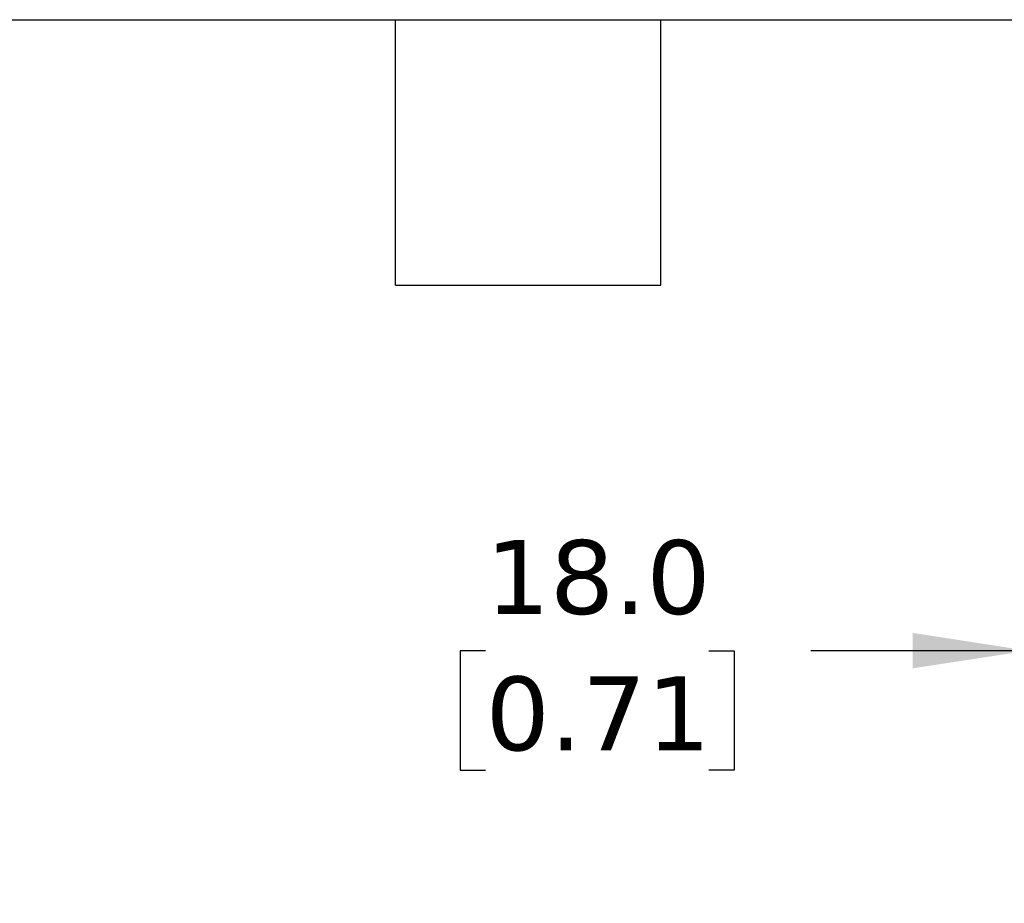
# Model space of a CAD drawing. Header units: millimetres. Extents: x 25 to 1092, y 25 to 838.
# Tile 66 of 81: x 500 to 613, y 737 to 838. Entities that reach past the tile are written whole.
import ezdxf

# ---------------------------------------------------------------- set-up
doc = ezdxf.new("R2010")
doc.units = ezdxf.units.MM
doc.header["$LTSCALE"] = 4
doc.linetypes.add('SLD-Solid', pattern=[0])
doc.layers.add('DIMENSIONS', color=140, linetype='SLD-Solid', lineweight=25)
doc.layers.add('TEXT', color=140, linetype='SLD-Solid', lineweight=25)
doc.styles.add('SLDTEXTSTYLE0', font='VERDANA.TTF')
doc.dimstyles.new('SLDDIMSTYLE0', dxfattribs={"dimtxt": 8.632031, "dimasz": 13.208, "dimexe": 0, "dimexo": 0.0625, "dimgap": 2.158008, "dimtad": 0, "dimtih": 1, "dimtoh": 1, "dimrnd": 1e-09, "dimzin": 4, "dimdsep": 46, "dimtxsty": 'SLDTEXTSTYLE0', "dimsah": 1, "dimcen": 0.09, "dimadec": 0, "dimazin": 1, "dimtfac": 1, "dimtmove": 0, "dimatfit": 0, "dimfxl": 0, "dimfrac": 2, "dimtolj": 1, "dimtzin": 12, "dimarcsym": 0})

# ---------------------------------------------------------------- blocks, each defined once
blk = doc.blocks.new('_D_15')
at = {"layer": 'DIMENSIONS'}
for p, q in [((616.16, 750.18), (616.16, 778.48)), ((634.16, 741.87), (634.16, 778.48)), ((553.9, 765.78), (551, 765.78)), ((551, 765.78), (551, 752.07)), ((579.55, 765.78), (582.45, 765.78)), ((582.45, 765.78), (582.45, 752.07)), ((616.16, 765.78), (591.25, 765.78)), ((634.16, 765.78), (659.56, 765.78)), ((551, 752.07), (553.9, 752.07)), ((582.45, 752.07), (579.55, 752.07))]:
    blk.add_line(p, q, dxfattribs=at)
for points in [[(616.16, 765.78), (602.95, 767.82), (602.95, 763.75)], [(634.16, 765.78), (647.37, 763.75), (647.37, 767.82)]]:
    blk.add_solid(points, dxfattribs=at)
at = {"layer": 'DIMENSIONS', "char_height": 8.467, "attachment_point": 1, "style": 'SLDTEXTSTYLE0'}
for s, insert in [('18.0', (553.9, 778.47)), ('0.71', (553.9, 762.82))]:
    blk.add_mtext(s, dxfattribs=dict(at, insert=insert))

msp = doc.modelspace()

# ---------------------------------------------------------------- linework, layer by layer
at = {"layer": 'TEXT'}
for p, q in [((25.4, 838.2), (1092.2, 838.2)), ((543.56, 807.72), (543.56, 838.2)), ((574.04, 807.72), (574.04, 838.2)), ((543.56, 807.72), (574.04, 807.72))]:
    msp.add_line(p, q, dxfattribs=at)

# ---------------------------------------------------------------- dimensions: what is measured, and where the dimension line sits
at = {"layer": 'DIMENSIONS'}
dim = msp.add_linear_dim(base=(616.159, 765.785), p1=(634.159, 736.786), p2=(616.159, 745.103), dimstyle='SLDDIMSTYLE0', dxfattribs=at)
dim.commit()
dim.dimension.update_dxf_attribs({"geometry": '_D_15', "text_midpoint": (566.725, 765.785), "dimtype": 160})

doc.saveas('drawing.dxf')
